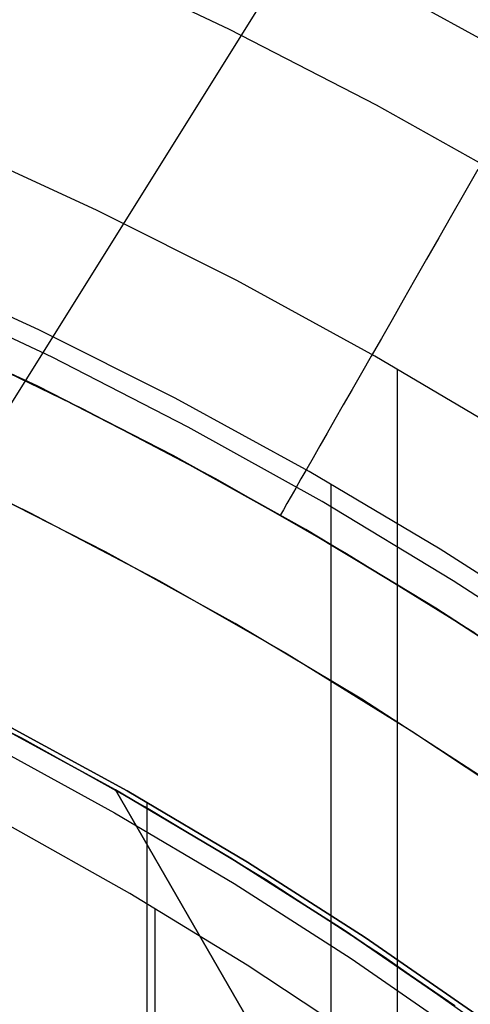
# Model space of a CAD drawing. Header units: millimetres. Extents: x 10871 to 12032, y -2698 to -1680.
# Tile 156 of 183: x 11484 to 11492, y -1991 to -1974. Entities that reach past the tile are written whole.
import ezdxf

# ---------------------------------------------------------------- set-up
doc = ezdxf.new("R2010")
doc.units = ezdxf.units.MM
for name, color, linetype in [('1', 7, 'Continuous'), ('color', 7, 'Continuous'), ('luz', 7, 'Continuous')]:
    doc.layers.add(name, color=color, linetype=linetype)

msp = doc.modelspace()

# ---------------------------------------------------------------- linework, layer by layer
at = {"layer": '1', "color": 7, "true_color": 0xffffff}
for p, q in [((11485.435, -1976.952, 69.704), (11482.986, -1975.824, 69.704)), ((11485.435, -1976.952, 69.704), (11482.986, -1975.824, 69.704)), ((11491.975, -1976.255, 57.471), (11491.746, -1976.657, 57.133)), ((11491.746, -1976.657, 57.133), (11491.522, -1977.048, 56.779)), ((11487.843, -1978.163, 69.704), (11485.435, -1976.952, 69.704)), ((11487.843, -1978.163, 69.704), (11485.435, -1976.952, 69.704)), ((11491.522, -1977.048, 56.779), (11491.305, -1977.428, 56.41)), ((11491.305, -1977.428, 56.41), (11491.094, -1977.797, 56.026)), ((11491.094, -1977.797, 56.026), (11490.89, -1978.155, 55.628)), ((11484.445, -1979.006, 71.704), (11482.068, -1977.912, 71.704)), ((11484.445, -1979.006, 71.704), (11482.068, -1977.912, 71.704)), ((11490.208, -1979.457, 69.704), (11487.843, -1978.163, 69.704)), ((11490.208, -1979.457, 69.704), (11487.843, -1978.163, 69.704)), ((11490.89, -1978.155, 55.628), (11490.693, -1978.5, 55.216)), ((11484.672, -1979.478, 65.998), (11482.294, -1978.362, 65.998)), ((11484.672, -1979.478, 65.998), (11482.294, -1978.362, 65.998)), ((11490.693, -1978.5, 55.216), (11490.503, -1978.833, 54.79)), ((11482.067, -1978.869, 46.606), (11484.427, -1979.976, 46.606)), ((11484.427, -1979.976, 34.804), (11482.067, -1978.869, 34.804)), ((11482.067, -1978.869, 46.606), (11484.427, -1979.976, 46.606)), ((11484.427, -1979.976, 40.705), (11482.067, -1978.869, 40.705)), ((11484.427, -1979.976, 34.804), (11482.067, -1978.869, 34.804)), ((11490.503, -1978.833, 54.79), (11490.32, -1979.153, 54.352)), ((11486.783, -1980.182, 71.704), (11484.445, -1979.006, 71.704)), ((11486.783, -1980.182, 71.704), (11484.445, -1979.006, 71.704)), ((11490.32, -1979.153, 54.352), (11490.145, -1979.459, 53.901)), ((11487.009, -1980.675, 65.998), (11484.672, -1979.478, 65.998)), ((11487.009, -1980.675, 65.998), (11484.672, -1979.478, 65.998)), ((11490.145, -1979.459, 53.901), (11489.978, -1979.752, 53.438)), ((11492.527, -1980.831, 69.704), (11490.208, -1979.457, 69.704)), ((11492.527, -1980.831, 69.704), (11490.208, -1979.457, 69.704)), ((11489.978, -1979.752, 53.438), (11489.818, -1980.031, 52.964)), ((11490.598, -2016.876, 69.704), (11490.598, -1979.68, 69.704)), ((11484.427, -1979.976, 46.606), (11486.747, -1981.165, 46.606)), ((11486.747, -1981.165, 34.804), (11484.427, -1979.976, 34.804)), ((11484.427, -1979.976, 46.606), (11486.747, -1981.165, 46.606)), ((11486.747, -1981.165, 40.705), (11484.427, -1979.976, 40.705)), ((11486.747, -1981.165, 34.804), (11484.427, -1979.976, 34.804)), ((11489.818, -1980.031, 52.964), (11489.667, -1980.296, 52.479)), ((11489.079, -1981.438, 71.704), (11486.783, -1980.182, 71.704)), ((11489.079, -1981.438, 71.704), (11486.783, -1980.182, 71.704)), ((11489.667, -1980.296, 52.479), (11489.524, -1980.545, 51.984)), ((11489.524, -1980.545, 51.984), (11489.39, -1980.78, 51.479)), ((11489.302, -1981.954, 65.998), (11487.009, -1980.675, 65.998)), ((11489.302, -1981.954, 65.998), (11487.009, -1980.675, 65.998)), ((11489.39, -1980.78, 51.479), (11489.265, -1981, 50.965)), ((11489.265, -1981, 50.965), (11489.148, -1981.205, 50.443)), ((11486.747, -1981.165, 46.606), (11489.024, -1982.434, 46.606)), ((11489.024, -1982.434, 34.804), (11486.747, -1981.165, 34.804)), ((11486.747, -1981.165, 46.606), (11489.024, -1982.434, 46.606)), ((11489.024, -1982.434, 40.705), (11486.747, -1981.165, 40.705)), ((11489.024, -1982.434, 34.804), (11486.747, -1981.165, 34.804)), ((11489.148, -1981.205, 50.443), (11489.04, -1981.393, 49.913)), ((11489.04, -1981.393, 49.913), (11488.941, -1981.566, 49.376)), ((11491.33, -1982.773, 71.704), (11489.079, -1981.438, 71.704)), ((11491.33, -1982.773, 71.704), (11489.079, -1981.438, 71.704)), ((11488.941, -1981.566, 49.376), (11488.852, -1981.722, 48.833)), ((11488.852, -1981.722, 48.833), (11488.772, -1981.862, 48.283)), ((11489.457, -2112.954, 71.704), (11489.457, -1981.655, 71.704)), ((11488.772, -1981.862, 48.283), (11488.701, -1981.986, 47.728)), ((11488.64, -1982.093, 47.169), (11488.589, -1982.183, 46.606)), ((11488.701, -1981.986, 47.728), (11488.64, -1982.093, 47.169)), ((11491.551, -1983.311, 65.998), (11489.302, -1981.954, 65.998)), ((11491.551, -1983.311, 65.998), (11489.302, -1981.954, 65.998)), ((11488.589, -1982.183, 34.804), (11488.589, -1982.183, 46.606)), ((11489.024, -1982.434, 46.606), (11491.255, -1983.781, 46.606)), ((11491.255, -1983.781, 34.804), (11489.024, -1982.434, 34.804)), ((11489.024, -1982.434, 46.606), (11491.255, -1983.781, 46.606)), ((11491.255, -1983.781, 40.705), (11489.024, -1982.434, 40.705)), ((11491.255, -1983.781, 34.804), (11489.024, -1982.434, 34.804)), ((11493.534, -1984.184, 71.704), (11491.33, -1982.773, 71.704)), ((11493.534, -1984.184, 71.704), (11491.33, -1982.773, 71.704)), ((11493.75, -1984.745, 65.998), (11491.551, -1983.311, 65.998)), ((11493.75, -1984.745, 65.998), (11491.551, -1983.311, 65.998)), ((11491.255, -1983.781, 46.606), (11493.439, -1985.205, 46.606)), ((11493.439, -1985.205, 34.804), (11491.255, -1983.781, 34.804)), ((11491.255, -1983.781, 46.606), (11493.439, -1985.205, 46.606)), ((11493.439, -1985.205, 40.705), (11491.255, -1983.781, 40.705)), ((11493.439, -1985.205, 34.804), (11491.255, -1983.781, 34.804)), ((11484.153, -1986.015, 42.804), (11482.004, -1984.914, 42.804)), ((11484.153, -1986.015, 42.804), (11482.004, -1984.914, 42.804)), ((11484.153, -1986.015, 51.854), (11482.004, -1984.914, 51.854)), ((11485.759, -1986.901, 60.904), (11483.674, -1985.761, 60.904)), ((11483.674, -1985.761, 60.904), (11485.759, -1986.901, 60.904)), ((11485.958, -1986.917, 46.153), (11483.853, -1985.766, 46.153)), ((11483.853, -1985.766, 53.153), (11485.958, -1986.917, 53.153)), ((11485.958, -1986.917, 46.153), (11483.853, -1985.766, 46.153)), ((11485.958, -1986.917, 49.653), (11483.853, -1985.766, 49.653)), ((11485.958, -1986.917, 53.153), (11483.853, -1985.766, 53.153)), ((11483.652, -1986.148, 138.188), (11485.744, -1987.292, 138.188)), ((11486.263, -1987.191, 42.804), (11484.153, -1986.015, 42.804)), ((11486.263, -1987.191, 42.804), (11484.153, -1986.015, 42.804)), ((11486.263, -1987.191, 51.854), (11484.153, -1986.015, 51.854)), ((11485.759, -1986.901, 60.904), (11487.186, -1989.372, 62.306)), ((11487.74, -1988.073, 60.904), (11485.759, -1986.901, 60.904)), ((11485.759, -1986.901, 59.909), (11485.759, -1986.901, 60.904)), ((11487.74, -1988.073, 59.909), (11485.759, -1986.901, 59.909)), ((11485.759, -1986.901, 60.904), (11487.74, -1988.073, 60.904)), ((11487.74, -1988.073, 60.406), (11485.759, -1986.901, 60.406)), ((11487.186, -1989.372, 62.306), (11485.759, -1986.901, 60.904)), ((11485.759, -1986.901, 59.909), (11487.74, -1988.073, 59.909)), ((11485.759, -1986.901, 60.904), (11485.759, -1986.901, 59.909)), ((11485.86, -1986.959, 42.804), (11485.86, -1986.959, 59.909)), ((11488.022, -1988.14, 46.153), (11485.958, -1986.917, 46.153)), ((11485.958, -1986.917, 53.153), (11488.022, -1988.14, 53.153)), ((11488.022, -1988.14, 46.153), (11485.958, -1986.917, 46.153)), ((11488.022, -1988.14, 49.653), (11485.958, -1986.917, 49.653)), ((11488.022, -1988.14, 53.153), (11485.958, -1986.917, 53.153)), ((11486.305, -2012.053, 53.153), (11486.305, -1987.116, 53.153)), ((11485.744, -1987.292, 138.188), (11487.795, -1988.508, 138.188)), ((11488.331, -1988.44, 42.804), (11486.263, -1987.191, 42.804)), ((11488.331, -1988.44, 42.804), (11486.263, -1987.191, 42.804)), ((11488.331, -1988.44, 51.854), (11486.263, -1987.191, 51.854)), ((11486.007, -1988.679, 44.653), (11483.955, -1987.52, 44.653)), ((11486.007, -1988.679, 44.653), (11483.955, -1987.52, 44.653)), ((11486.007, -1988.679, 44.653), (11483.955, -1987.52, 44.653)), ((11489.681, -1989.309, 60.904), (11487.74, -1988.073, 60.904)), ((11489.681, -1989.309, 59.909), (11487.74, -1988.073, 59.909)), ((11487.74, -1988.073, 60.904), (11489.681, -1989.309, 60.904)), ((11489.681, -1989.309, 60.406), (11487.74, -1988.073, 60.406)), ((11487.74, -1988.073, 59.909), (11489.681, -1989.309, 59.909)), ((11490.042, -1989.434, 46.153), (11488.022, -1988.14, 46.153)), ((11488.022, -1988.14, 53.153), (11490.042, -1989.434, 53.153)), ((11490.042, -1989.434, 46.153), (11488.022, -1988.14, 46.153)), ((11490.042, -1989.434, 49.653), (11488.022, -1988.14, 49.653)), ((11490.042, -1989.434, 53.153), (11488.022, -1988.14, 53.153)), ((11487.795, -1988.508, 138.188), (11489.803, -1989.794, 138.188)), ((11490.355, -1989.759, 42.804), (11488.331, -1988.44, 42.804)), ((11490.355, -1989.759, 42.804), (11488.331, -1988.44, 42.804)), ((11490.355, -1989.759, 51.854), (11488.331, -1988.44, 51.854)), ((11488.017, -1989.907, 44.653), (11486.007, -1988.679, 44.653)), ((11488.017, -1989.907, 44.653), (11486.007, -1988.679, 44.653)), ((11488.017, -1989.907, 44.653), (11486.007, -1988.679, 44.653)), ((11486.44, -2105.655, 44.653), (11486.44, -1988.955, 44.653)), ((11487.186, -1989.372, 62.306), (11488.633, -1991.878, 63.623)), ((11488.633, -1991.878, 63.623), (11487.186, -1989.372, 62.306)), ((11491.58, -1990.608, 60.904), (11489.681, -1989.309, 60.904)), ((11491.58, -1990.609, 59.909), (11489.681, -1989.309, 59.909)), ((11489.681, -1989.309, 60.904), (11491.58, -1990.608, 60.904)), ((11491.58, -1990.608, 60.406), (11489.681, -1989.309, 60.406)), ((11489.681, -1989.309, 59.909), (11491.58, -1990.609, 59.909)), ((11492.016, -1990.797, 46.153), (11490.042, -1989.434, 46.153)), ((11490.042, -1989.434, 53.153), (11492.016, -1990.797, 53.153)), ((11492.016, -1990.797, 46.153), (11490.042, -1989.434, 46.153)), ((11492.016, -1990.797, 49.653), (11490.042, -1989.434, 49.653)), ((11492.016, -1990.797, 53.153), (11490.042, -1989.434, 53.153)), ((11489.803, -1989.794, 138.188), (11491.765, -1991.148, 138.188)), ((11492.331, -1991.148, 42.804), (11490.355, -1989.759, 42.804)), ((11492.331, -1991.148, 42.804), (11490.355, -1989.759, 42.804)), ((11492.331, -1991.148, 51.854), (11490.355, -1989.759, 51.854)), ((11489.984, -1991.205, 44.653), (11488.017, -1989.907, 44.653)), ((11489.984, -1991.205, 44.653), (11488.017, -1989.907, 44.653)), ((11489.984, -1991.205, 44.653), (11488.017, -1989.907, 44.653))]:
    msp.add_line(p, q, dxfattribs=at)
at = {"layer": 'color', "color": 254, "true_color": 0xcad1ee}
for p, q in [((11485.151, -1972.635, 8.613), (11487.712, -1973.847, 8.613)), ((11490.445, -1973.147, 9.992), (11492.981, -1974.54, 9.992)), ((11487.712, -1973.847, 8.613), (11490.23, -1975.147, 8.613)), ((11490.23, -1975.147, 8.613), (11492.701, -1976.532, 8.613)), ((11482.189, -1978.923, 13.749), (11484.506, -1980.015, 13.749)), ((11482.855, -1979.227, 34.804), (11485.186, -1980.354, 34.804)), ((11482.855, -1979.227, 24.276), (11485.186, -1980.354, 24.276)), ((11484.506, -1980.015, 13.749), (11486.784, -1981.185, 13.749)), ((11485.186, -1980.354, 34.804), (11487.476, -1981.56, 34.804)), ((11485.186, -1980.354, 24.276), (11487.476, -1981.56, 24.276)), ((11482.015, -1981.042, 34.804), (11484.284, -1982.139, 34.804)), ((11482.015, -1981.042, 24.703), (11484.284, -1982.139, 24.703)), ((11486.784, -1981.185, 13.749), (11489.02, -1982.432, 13.749)), ((11487.476, -1981.56, 34.804), (11489.724, -1982.845, 34.804)), ((11487.476, -1981.56, 24.276), (11489.724, -1982.845, 24.276)), ((11485.59, -1982.815, 14.602), (11483.329, -1981.666, 14.602)), ((11484.284, -1982.139, 34.804), (11486.514, -1983.314, 34.804)), ((11484.284, -1982.139, 24.703), (11486.514, -1983.314, 24.703)), ((11489.02, -1982.432, 13.749), (11491.213, -1983.755, 13.749)), ((11487.81, -1984.043, 14.602), (11485.59, -1982.815, 14.602)), ((11489.724, -1982.845, 34.804), (11491.926, -1984.207, 34.804)), ((11489.724, -1982.845, 24.276), (11491.926, -1984.207, 24.276)), ((11486.514, -1983.314, 34.804), (11488.702, -1984.564, 34.804)), ((11486.514, -1983.314, 24.703), (11488.702, -1984.564, 24.703)), ((11491.213, -1983.755, 13.749), (11493.36, -1985.152, 13.749)), ((11489.986, -1985.346, 14.602), (11487.81, -1984.043, 14.602)), ((11488.702, -1984.564, 34.804), (11490.845, -1985.89, 34.804)), ((11488.702, -1984.564, 24.703), (11490.845, -1985.89, 24.703)), ((11492.115, -1986.725, 14.602), (11489.986, -1985.346, 14.602)), ((11490.845, -1985.89, 34.804), (11492.941, -1987.288, 34.804)), ((11490.845, -1985.89, 24.703), (11492.941, -1987.288, 24.703))]:
    msp.add_line(p, q, dxfattribs=at)
at = {"layer": 'color'}
for p, q in [((11482.015, -1981.042, 34.804), (11484.284, -1982.139, 34.804)), ((11484.284, -1982.139, 34.804), (11486.514, -1983.314, 34.804)), ((11486.514, -1983.314, 34.804), (11488.702, -1984.564, 34.804)), ((11488.702, -1984.564, 34.804), (11490.845, -1985.89, 34.804)), ((11490.845, -1985.89, 34.804), (11492.941, -1987.288, 34.804))]:
    msp.add_line(p, q, dxfattribs=at)
at = {"layer": 'luz', "color": 254, "true_color": 0xcad1ee}
for p, q in [((11524.73, -1915.029, -42.746), (11364.659, -2171.222, -42.746)), ((11524.73, -1915.029, -41.246), (11364.659, -2171.222, -41.246))]:
    msp.add_line(p, q, dxfattribs=at)

doc.saveas('drawing.dxf')
